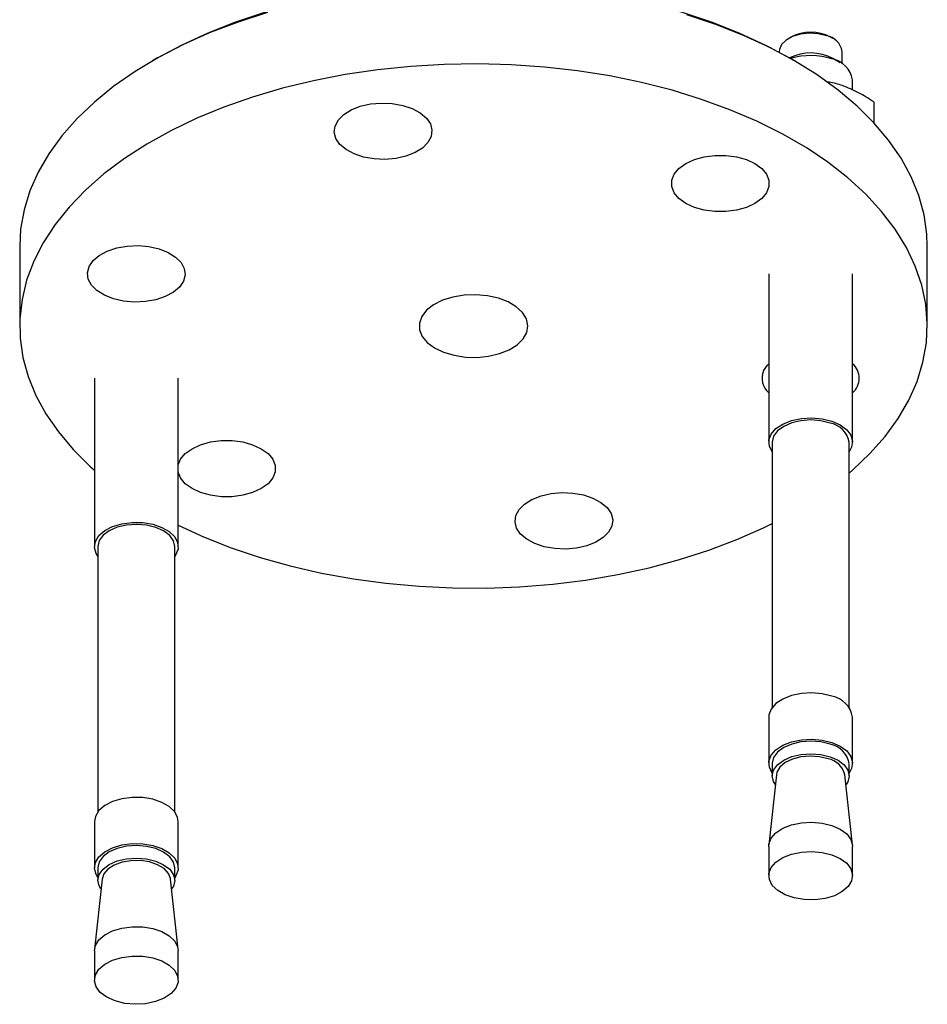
# Model space of a CAD drawing. Header units: millimetres. Extents: x 5 to 589, y 5 to 415.
# Tile 68 of 74: x 557.92 to 564.42, y 318.7 to 325.74. Entities that reach past the tile are written whole.
import ezdxf

# ---------------------------------------------------------------- set-up
doc = ezdxf.new("R2010")
doc.units = ezdxf.units.MM
doc.layers.add('TRAIT-FORT', color=4, linetype='Continuous', lineweight=25)

msp = doc.modelspace()

# ---------------------------------------------------------------- linework, layer by layer
at = {"layer": 'TRAIT-FORT', "color": 4, "linetype": 'Continuous', "lineweight": 25}
for p, q in [((563.448, 325.6171), (563.4303, 325.6069)), ((563.7485, 325.6069), (563.7309, 325.6171)), ((563.3644, 325.5151), (563.3644, 325.5087)), ((563.8144, 325.4255), (563.8144, 325.5151)), ((558.9115, 325.4678), (558.8761, 325.4473)), ((563.4731, 325.4473), (563.4377, 325.4678)), ((563.8016, 325.4334), (563.7485, 325.464)), ((563.8894, 325.238), (563.8894, 325.311)), ((564.041, 325.1531), (564.041, 325.0051)), ((557.9246, 324.1209), (557.9246, 323.5493)), ((564.4246, 323.5493), (564.4246, 324.1209)), ((563.2894, 323.9228), (563.2894, 322.7184)), ((563.8894, 322.7184), (563.8894, 323.9228)), ((558.4598, 323.1758), (558.4598, 321.9714)), ((559.0598, 321.9714), (559.0598, 323.1758)), ((563.3144, 322.7184), (563.3144, 320.8198)), ((563.8644, 320.8198), (563.8644, 322.7184)), ((558.4848, 321.9714), (558.4848, 320.0727)), ((559.0348, 320.0727), (559.0348, 321.9714)), ((563.2894, 320.7506), (563.2894, 320.4199)), ((563.8894, 320.4199), (563.8894, 320.7506)), ((563.3144, 320.4199), (563.3144, 320.3301)), ((563.8644, 320.3301), (563.8644, 320.4199)), ((563.3439, 320.3388), (563.29, 319.8362)), ((563.8888, 319.8362), (563.8349, 320.3388)), ((558.4598, 320.0035), (558.4598, 319.6728)), ((559.0598, 319.6728), (559.0598, 320.0035)), ((563.2894, 319.8255), (563.2894, 319.6156)), ((563.8894, 319.6156), (563.8894, 319.8255)), ((558.4848, 319.6728), (558.4848, 319.583)), ((559.0348, 319.583), (559.0348, 319.6728)), ((558.5143, 319.5918), (558.4604, 319.0891)), ((559.0592, 319.0891), (559.0053, 319.5918)), ((558.4598, 319.0784), (558.4598, 318.8685)), ((559.0598, 318.8685), (559.0598, 319.0784))]:
    msp.add_line(p, q, dxfattribs=at)
at = {"layer": 'TRAIT-FORT', "color": 4, "linetype": 'Continuous', "lineweight": 25, "flags": 128}
for points in [[(558.9115, 325.4678), (558.9119, 325.468), (559.0873, 325.5619), (559.2744, 325.6481), (559.4721, 325.7259), (559.6793, 325.795), (559.8949, 325.8549), (560.1177, 325.9054), (560.3464, 325.9461), (560.5797, 325.9768), (560.8163, 325.9974), (561.0549, 326.0077), (561.2943, 326.0077), (561.5329, 325.9974), (561.7695, 325.9768), (562.0028, 325.9461), (562.2315, 325.9054), (562.4543, 325.8549), (562.6699, 325.795), (562.8771, 325.7259), (563.0748, 325.6481), (563.2619, 325.5619), (563.4373, 325.468)], [(559.6991, 325.7926), (559.4893, 325.7251), (559.2887, 325.6489), (559.0983, 325.5643), (558.9194, 325.4718), (558.7527, 325.372), (558.5993, 325.2653), (558.4599, 325.1524), (558.3353, 325.0338), (558.2263, 324.9103), (558.1333, 324.7824), (558.057, 324.651), (557.9977, 324.5166), (557.9558, 324.3801), (557.9314, 324.2422), (557.9246, 324.1209)], [(563.4727, 325.4475), (563.2967, 325.5419), (563.1091, 325.6285), (562.911, 325.7069), (562.7033, 325.7766)], [(563.7031, 325.6272), (563.6438, 325.6411), (563.5801, 325.6449), (563.5171, 325.6381), (563.46, 325.6214), (563.4134, 325.596), (563.3811, 325.5641), (563.3656, 325.5282), (563.3644, 325.5151)], [(563.8644, 322.4963), (563.8893, 322.5178), (564.0139, 322.6363), (564.1229, 322.7599), (564.2159, 322.8877), (564.2922, 323.0192), (564.3515, 323.1536), (564.3934, 323.2901), (564.4178, 323.428), (564.4245, 323.5666), (564.4134, 323.7051), (564.3846, 323.8428), (564.3383, 323.9789), (564.2747, 324.1126), (564.1942, 324.2432), (564.0971, 324.37), (563.9842, 324.4924), (563.8558, 324.6096), (563.7129, 324.721), (563.556, 324.826), (563.3862, 324.9241), (563.2043, 325.0146), (563.0113, 325.0972), (562.8083, 325.1712), (562.5963, 325.2365), (562.3766, 325.2925), (562.1503, 325.3389), (561.9187, 325.3757), (561.683, 325.4024), (561.4446, 325.419), (561.2046, 325.4254), (560.9645, 325.4216), (560.7256, 325.4075), (560.4891, 325.3833), (560.2563, 325.349), (560.0286, 325.305), (559.8071, 325.2513), (559.5931, 325.1884), (559.3878, 325.1165), (559.1922, 325.036), (559.0074, 324.9474), (558.8344, 324.8512), (558.6743, 324.7479), (558.5278, 324.638), (558.3957, 324.5222), (558.2788, 324.4011), (558.1778, 324.2753), (558.0931, 324.1455), (558.0252, 324.0125), (557.9746, 323.877), (557.9414, 323.7397), (557.9258, 323.6013), (557.9281, 323.4627), (557.948, 323.3245), (557.9856, 323.1875), (558.0406, 323.0526), (558.1127, 322.9203), (558.2015, 322.7915), (558.3066, 322.6668), (558.4273, 322.5469), (558.4598, 322.5179)], [(564.4246, 324.1209), (564.4211, 324.2075), (564.4012, 324.3457), (564.3636, 324.4827), (564.3086, 324.6176), (564.2365, 324.7499), (564.1477, 324.8787), (564.0426, 325.0034), (563.9219, 325.1233), (563.7861, 325.2377), (563.6361, 325.3459), (563.4727, 325.4475)], [(560.6181, 324.7482), (560.5406, 324.7414), (560.4625, 324.7448), (560.3876, 324.7582), (560.3197, 324.7808), (560.2623, 324.8116), (560.2181, 324.8489), (560.1895, 324.8911), (560.1778, 324.9358), (560.1837, 324.9809), (560.2068, 325.0241), (560.2459, 325.0633), (560.2993, 325.0965), (560.364, 325.122), (560.437, 325.1385), (560.5145, 325.1453), (560.5926, 325.1419), (560.6675, 325.1285), (560.7354, 325.1059), (560.7928, 325.0751), (560.837, 325.0378), (560.8656, 324.9956), (560.8773, 324.9509), (560.8715, 324.9058), (560.8483, 324.8625), (560.8092, 324.8234), (560.7559, 324.7902), (560.6911, 324.7647), (560.6181, 324.7482)], [(562.6949, 324.4269), (562.646, 324.4623), (562.612, 324.5031), (562.5946, 324.5472), (562.5946, 324.5924), (562.612, 324.6365), (562.646, 324.6773), (562.6949, 324.7127), (562.7562, 324.7409), (562.8268, 324.7605), (562.9032, 324.7706), (562.9816, 324.7706), (563.058, 324.7605), (563.1286, 324.7409), (563.1899, 324.7127), (563.2387, 324.6773), (563.2727, 324.6365), (563.2902, 324.5924), (563.2902, 324.5472), (563.2727, 324.5031), (563.2387, 324.4623), (563.1899, 324.4269), (563.1286, 324.3987), (563.058, 324.3791), (562.9816, 324.369), (562.9032, 324.369), (562.8268, 324.3791), (562.7562, 324.3987), (562.6949, 324.4269)], [(559.0979, 323.8705), (559.0692, 323.8284), (559.0251, 323.791), (558.9676, 323.7603), (558.8997, 323.7376), (558.8249, 323.7243), (558.7467, 323.7209), (558.6692, 323.7277), (558.5962, 323.7442), (558.5315, 323.7697), (558.4782, 323.8029), (558.439, 323.842), (558.4159, 323.8853), (558.41, 323.9304), (558.4217, 323.9751), (558.4503, 324.0173), (558.4945, 324.0546), (558.5519, 324.0854), (558.6198, 324.108), (558.6947, 324.1214), (558.7729, 324.1247), (558.8504, 324.118), (558.9233, 324.1015), (558.9881, 324.076), (559.0414, 324.0428), (559.0806, 324.0036), (559.1037, 323.9604), (559.1095, 323.9153), (559.0979, 323.8705)], [(560.8076, 323.475), (560.8439, 323.4312), (560.8955, 323.393), (560.9603, 323.362), (561.0351, 323.3398), (561.1163, 323.3273), (561.2004, 323.3253), (561.2832, 323.3337), (561.3609, 323.3523), (561.4299, 323.38), (561.487, 323.4156), (561.5295, 323.4575), (561.5554, 323.5037), (561.5634, 323.552), (561.5533, 323.6002), (561.5255, 323.646), (561.4813, 323.6873), (561.4227, 323.7222), (561.3526, 323.7489), (561.2741, 323.7663), (561.1909, 323.7736), (561.107, 323.7704), (561.0263, 323.7568), (560.9525, 323.7336), (560.8891, 323.7017), (560.839, 323.6627), (560.8046, 323.6184), (560.7875, 323.5709), (560.7885, 323.5223), (560.8076, 323.475)], [(563.2513, 323.2281), (563.28, 323.2702), (563.2894, 323.2798)], [(563.3144, 322.6492), (563.2933, 322.6906), (563.2906, 322.734), (563.3067, 322.7764), (563.3406, 322.8152), (563.3901, 322.8479), (563.4521, 322.8724), (563.5227, 322.8873), (563.5976, 322.8916), (563.6719, 322.885), (563.741, 322.8679)], [(563.7284, 322.8554), (563.6622, 322.8715), (563.5911, 322.8772), (563.5199, 322.872), (563.4534, 322.8564), (563.3962, 322.8314), (563.3521, 322.7987), (563.3242, 322.7605), (563.3144, 322.7194), (563.3144, 322.7184)], [(563.741, 322.8679), (563.8006, 322.8414), (563.847, 322.8072), (563.8771, 322.7675), (563.8892, 322.7246), (563.8825, 322.6814), (563.8644, 322.6492)], [(559.0598, 322.555), (559.0765, 322.5955), (559.1105, 322.6363), (559.1593, 322.6717), (559.2206, 322.6999), (559.2912, 322.7195), (559.3676, 322.7296), (559.446, 322.7296), (559.5224, 322.7195), (559.593, 322.6999), (559.6543, 322.6717)], [(559.6543, 322.6717), (559.7032, 322.6363), (559.7372, 322.5955), (559.7546, 322.5514), (559.7546, 322.5062), (559.7372, 322.4621), (559.7032, 322.4213), (559.6543, 322.3859), (559.593, 322.3577), (559.5224, 322.3381), (559.446, 322.328), (559.3676, 322.328), (559.2912, 322.3381), (559.2206, 322.3577), (559.1593, 322.3859), (559.1105, 322.4213), (559.0765, 322.4621), (559.0598, 322.5026)], [(561.7311, 322.3504), (561.8086, 322.3572), (561.8867, 322.3538), (561.9616, 322.3405), (562.0295, 322.3178), (562.0869, 322.2871), (562.1311, 322.2497), (562.1597, 322.2076), (562.1714, 322.1628), (562.1655, 322.1177), (562.1424, 322.0745), (562.1033, 322.0353), (562.0499, 322.0021), (561.9852, 321.9766), (561.9122, 321.9601), (561.8347, 321.9534), (561.7566, 321.9567), (561.6817, 321.9701), (561.6138, 321.9927), (561.5564, 322.0235), (561.5122, 322.0609), (561.4836, 322.103), (561.4719, 322.1477), (561.4777, 322.1928), (561.5009, 322.2361), (561.54, 322.2752), (561.5933, 322.3084), (561.6581, 322.3339), (561.7311, 322.3504)], [(558.4848, 321.9022), (558.4721, 321.9224), (558.46, 321.9652), (558.4667, 322.0084), (558.4919, 322.0493), (558.5339, 322.0854), (558.5901, 322.1142), (558.657, 322.1341), (558.7303, 322.1437), (558.8055, 322.1425), (558.8778, 322.1306), (558.9426, 322.1087), (558.996, 322.0781), (559.0346, 322.0408), (559.0559, 321.9992), (559.0586, 321.9558), (559.0425, 321.9134), (559.0348, 321.9022)], [(559.0348, 321.9714), (559.0259, 322.0115), (558.9988, 322.0499), (558.9554, 322.0829), (558.8988, 322.1084), (558.8326, 322.1245), (558.7615, 322.1301), (558.6903, 322.125), (558.6238, 322.1094), (558.5665, 322.0843), (558.5225, 322.0516), (558.4946, 322.0134), (558.4848, 321.9724), (558.4848, 321.9714)], [(559.0598, 322.1247), (559.2401, 322.0417), (559.4382, 321.9633), (559.6459, 321.8936), (559.8619, 321.833), (560.085, 321.7817), (560.3141, 321.7401), (560.5479, 321.7083), (560.7851, 321.6866), (561.0245, 321.6751), (561.2647, 321.6738), (561.5044, 321.6828), (561.7422, 321.702), (561.977, 321.7312), (562.2074, 321.7704), (562.4322, 321.8193), (562.6501, 321.8776), (562.8599, 321.9451), (563.0605, 322.0213), (563.2509, 322.1059), (563.3144, 322.1372)], [(563.741, 320.9), (563.6719, 320.9171), (563.5976, 320.9237), (563.5227, 320.9194), (563.4521, 320.9046), (563.3901, 320.88), (563.3406, 320.8473), (563.3067, 320.8085), (563.2906, 320.7661), (563.2894, 320.7506)], [(563.3144, 320.3507), (563.2933, 320.3921), (563.2906, 320.4354), (563.3067, 320.4778), (563.3406, 320.5166), (563.3901, 320.5493), (563.4521, 320.5739), (563.5227, 320.5887), (563.5976, 320.593), (563.6719, 320.5864), (563.741, 320.5693)], [(563.7284, 320.5569), (563.6622, 320.573), (563.5911, 320.5786), (563.5199, 320.5735), (563.4534, 320.5579), (563.3962, 320.5328), (563.3521, 320.5001), (563.3242, 320.4619), (563.3144, 320.4209), (563.3144, 320.4199)], [(563.741, 320.5693), (563.8006, 320.5429), (563.847, 320.5087), (563.8771, 320.4689), (563.8892, 320.4261), (563.8825, 320.3828), (563.8644, 320.3507)], [(563.3363, 320.2679), (563.3233, 320.2899), (563.3144, 320.331), (563.3242, 320.3721), (563.3521, 320.4103), (563.3962, 320.443), (563.4534, 320.468), (563.5199, 320.4837), (563.5911, 320.4888), (563.6622, 320.4831), (563.7284, 320.467)], [(563.7137, 320.4526), (563.6518, 320.4674), (563.5853, 320.472), (563.5192, 320.4661), (563.4582, 320.4501), (563.4069, 320.4252), (563.3692, 320.3933), (563.3478, 320.3566), (563.3439, 320.3388)], [(563.7284, 320.467), (563.7851, 320.4416), (563.8284, 320.4086), (563.8555, 320.3702), (563.8644, 320.3291), (563.8546, 320.288), (563.8425, 320.2679)], [(559.0598, 320.0035), (559.0559, 320.0313), (559.0346, 320.073), (558.996, 320.1102), (558.9426, 320.1408), (558.8778, 320.1627), (558.8055, 320.1747), (558.7303, 320.1759), (558.657, 320.1662), (558.5901, 320.1463), (558.5339, 320.1175), (558.4919, 320.0815), (558.4667, 320.0406), (558.4598, 320.0035)], [(563.2894, 319.8255), (563.2906, 319.841), (563.3067, 319.8834), (563.3406, 319.9222), (563.3901, 319.9549), (563.4521, 319.9794), (563.5227, 319.9943), (563.5976, 319.9986), (563.6719, 319.992), (563.741, 319.9749)], [(563.741, 319.9749), (563.8006, 319.9485), (563.847, 319.9143), (563.8771, 319.8745), (563.8892, 319.8317), (563.8894, 319.8255)], [(558.4848, 319.6036), (558.4721, 319.6238), (558.46, 319.6666), (558.4667, 319.7099), (558.4919, 319.7508), (558.5339, 319.7868), (558.5901, 319.8156), (558.657, 319.8355), (558.7303, 319.8452), (558.8055, 319.844), (558.8778, 319.832), (558.9426, 319.8101), (558.996, 319.7795), (559.0346, 319.7423), (559.0559, 319.7006), (559.0586, 319.6572), (559.0425, 319.6148), (559.0348, 319.6036)], [(559.0348, 319.6728), (559.0259, 319.7129), (558.9988, 319.7513), (558.9554, 319.7844), (558.8988, 319.8098), (558.8326, 319.8259), (558.7615, 319.8316), (558.6903, 319.8264), (558.6238, 319.8108), (558.5665, 319.7858), (558.5225, 319.753), (558.4946, 319.7149), (558.4848, 319.6738), (558.4848, 319.6728)], [(563.741, 319.765), (563.8006, 319.7386), (563.847, 319.7044), (563.8771, 319.6646), (563.8892, 319.6218), (563.8825, 319.5785), (563.8573, 319.5376), (563.8153, 319.5016), (563.7591, 319.4728), (563.6922, 319.4529), (563.6189, 319.4432), (563.5437, 319.4444), (563.4714, 319.4564), (563.4066, 319.4783), (563.3532, 319.5089), (563.3146, 319.5461), (563.2933, 319.5878), (563.2906, 319.6311), (563.3067, 319.6736), (563.3406, 319.7123), (563.3901, 319.745), (563.4521, 319.7696), (563.5227, 319.7844), (563.5976, 319.7887), (563.6719, 319.7821), (563.741, 319.765)], [(558.5067, 319.5209), (558.4937, 319.5429), (558.4848, 319.584), (558.4946, 319.625), (558.5225, 319.6632), (558.5665, 319.6959), (558.6238, 319.721), (558.6903, 319.7366), (558.7615, 319.7417), (558.8326, 319.7361), (558.8988, 319.72), (558.9554, 319.6945), (558.9988, 319.6615), (559.0259, 319.6231), (559.0348, 319.582), (559.025, 319.541), (559.0129, 319.5209)], [(559.0053, 319.5918), (559.0048, 319.595), (558.9901, 319.6327), (558.9583, 319.6668), (558.9118, 319.6946), (558.854, 319.7141), (558.7892, 319.7239), (558.7223, 319.7233), (558.6581, 319.7123), (558.6014, 319.6916), (558.5565, 319.6629), (558.5267, 319.6283), (558.5143, 319.5918)], [(558.4598, 319.0784), (558.4667, 319.1155), (558.4919, 319.1564), (558.5339, 319.1924), (558.5901, 319.2212), (558.657, 319.2411), (558.7303, 319.2508), (558.8055, 319.2496), (558.8778, 319.2376), (558.9426, 319.2157), (558.996, 319.1851), (559.0346, 319.1479), (559.0559, 319.1062), (559.0598, 319.0784)], [(558.6082, 318.7191), (558.5486, 318.7455), (558.5022, 318.7797), (558.4721, 318.8195), (558.46, 318.8623), (558.4667, 318.9056), (558.4919, 318.9465), (558.5339, 318.9825), (558.5901, 319.0113), (558.657, 319.0312), (558.7303, 319.0409), (558.8055, 319.0397), (558.8778, 319.0278), (558.9426, 319.0058), (558.996, 318.9752), (559.0346, 318.938), (559.0559, 318.8963), (559.0586, 318.853), (559.0425, 318.8105), (559.0086, 318.7718), (558.9591, 318.7391), (558.8971, 318.7145), (558.8265, 318.6997), (558.7516, 318.6954), (558.6773, 318.702), (558.6082, 318.7191)]]:
    msp.add_lwpolyline(points, dxfattribs=at)
at = {"layer": 'TRAIT-FORT', "color": 4, "linetype": 'Continuous', "lineweight": 25}
for centre, radius, start, end in [((563.5894, 325.352), 0.3005, 61.92298, 118.07702), ((563.6806, 325.4935), 0.1355, 9.1598, 80.4345), ((563.5891, 325.1622), 0.3413, 62.15625, 116.40245), ((563.5893, 324.9967), 0.4879, 71.88314, 107.09411), ((563.7109, 325.2821), 0.1809, 9.19027, 80.40404), ((563.3755, 323.1755), 0.1348, 157.03294, 230.3366), ((563.7983, 323.1758), 0.1383, 311.19413, 48.80587), ((563.6979, 322.6891), 0.1691, 9.98178, 79.61252), ((563.7109, 320.7217), 0.1809, 9.19027, 80.40404), ((563.6979, 320.3906), 0.1691, 9.98178, 79.61252), ((563.6852, 320.3007), 0.1545, 14.27596, 79.35534)]:
    msp.add_arc(centre, radius, start, end, dxfattribs=at)
for points, knots in [([(563.8168, 325.2697), (563.785, 325.2799), (563.7477, 325.2918), (563.7117, 325.2952), (563.7064, 325.2957)], [0, 0, 0, 0, 0.8529, 1, 1, 1, 1]), ([(564.041, 325.1531), (564.0051, 325.1766), (563.9323, 325.2241), (563.8557, 325.2544), (563.8168, 325.2697)], [0, 0, 0, 0, 0.4932444, 1, 1, 1, 1])]:
    msp.add_open_spline(points, degree=3, knots=knots, dxfattribs=at)

doc.saveas('drawing.dxf')
